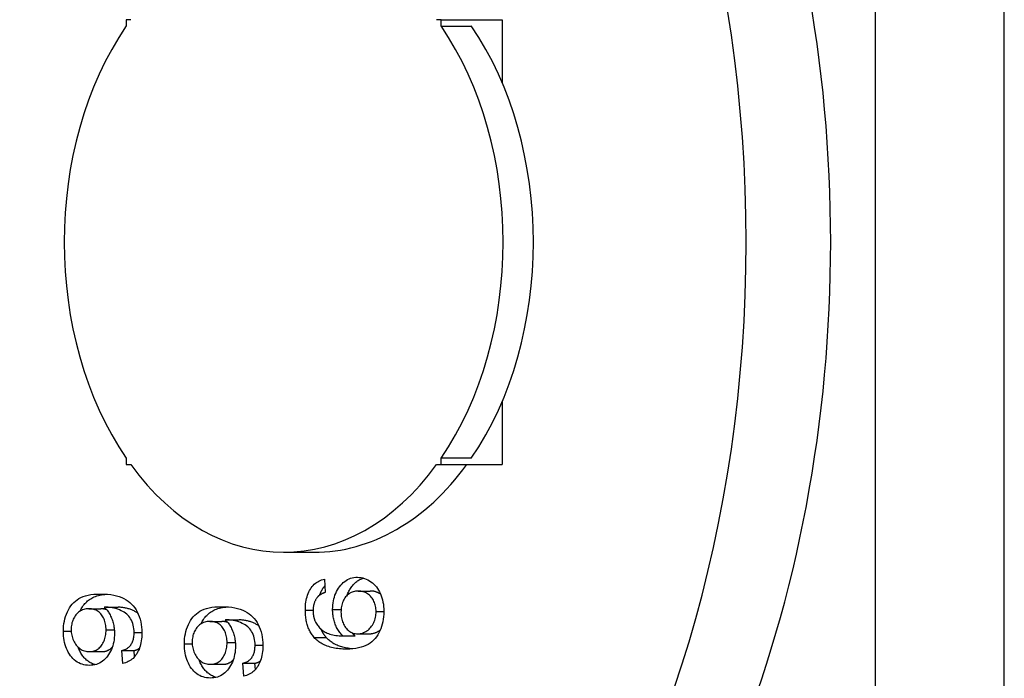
# Model space of a CAD drawing. Header units: inches. Extents: x 4.7 to 53.3, y 4.9 to 37.1.
# Tile 13 of 27: x 37.92 to 38.373, y 21.313 to 21.616. Entities that reach past the tile are written whole.
import ezdxf

# ---------------------------------------------------------------- set-up
doc = ezdxf.new("R2010")
doc.units = ezdxf.units.IN
doc.header["$MEASUREMENT"] = 0
doc.layers.add('Visible Edges(ANSI)', color=7, linetype='Continuous', lineweight=25)
doc.layers.add('Visible Tangent Edges(ANSI)', color=7, linetype='Continuous', lineweight=25)

msp = doc.modelspace()

# ---------------------------------------------------------------- linework, layer by layer
at = {"layer": 'Visible Edges(ANSI)'}
for p, q in [((37.97117, 21.61573), (37.96911, 21.61573)), ((37.96911, 21.61573), (37.96911, 21.61281)), ((38.11387, 21.61573), (38.11181, 21.61573)), ((38.11387, 21.61573), (38.14193, 21.61573)), ((38.11387, 21.61281), (38.11387, 21.61573)), ((38.11387, 21.61281), (38.12779, 21.61281)), ((38.14193, 21.61573), (38.14193, 21.58682)), ((38.14193, 21.43991), (38.14193, 21.411)), ((37.96911, 21.41392), (37.96911, 21.411)), ((38.12779, 21.41392), (38.11387, 21.41392)), ((38.11387, 21.411), (38.11387, 21.41392)), ((37.96911, 21.411), (37.97117, 21.411)), ((38.11181, 21.411), (38.11387, 21.411)), ((38.11387, 21.411), (38.14193, 21.411)), ((38.04149, 21.37065), (38.05541, 21.37065)), ((38.06028, 21.35828), (38.06063, 21.35218)), ((38.07575, 21.35283), (38.08132, 21.35283)), ((37.95191, 21.34464), (37.95748, 21.34464)), ((37.95989, 21.34536), (37.96546, 21.34536)), ((38.00755, 21.33881), (38.01312, 21.33881)), ((38.01553, 21.33953), (38.0211, 21.33953)), ((38.06874, 21.33221), (38.07431, 21.33221)), ((38.07551, 21.33316), (38.08107, 21.33316)), ((37.95226, 21.32493), (37.95783, 21.32493)), ((37.96711, 21.32543), (37.97268, 21.32543)), ((37.96749, 21.31952), (37.96711, 21.32543)), ((37.97287, 21.32251), (37.97268, 21.32543)), ((38.0079, 21.3191), (38.01347, 21.3191)), ((38.02275, 21.3196), (38.02832, 21.3196)), ((38.02313, 21.31369), (38.02275, 21.3196)), ((38.0285, 21.31668), (38.02832, 21.3196))]:
    msp.add_line(p, q, dxfattribs=at)
at = {"layer": 'Visible Edges(ANSI)', "flags": 128}
for points in [[(38.05147, 21.34406), (38.05148, 21.34503), (38.05153, 21.34597), (38.05161, 21.34688), (38.05173, 21.34777), (38.05187, 21.34862), (38.05205, 21.34944), (38.05227, 21.35023), (38.05251, 21.35099), (38.05279, 21.35172), (38.0531, 21.35243), (38.05344, 21.3531), (38.05381, 21.35374), (38.05422, 21.35435), (38.05464, 21.35492), (38.0551, 21.35544), (38.05557, 21.35592), (38.05607, 21.35637), (38.0566, 21.35676), (38.05715, 21.35712), (38.05773, 21.35744), (38.05833, 21.35771), (38.05895, 21.35794), (38.0596, 21.35813), (38.06028, 21.35828)], [(38.06403, 21.34437), (38.06405, 21.34538), (38.06411, 21.34636), (38.06423, 21.34732), (38.06438, 21.34826), (38.06458, 21.34917), (38.06482, 21.35005), (38.06511, 21.35091), (38.06544, 21.35175), (38.06582, 21.35255), (38.06624, 21.35334), (38.06671, 21.3541), (38.06722, 21.35483), (38.06776, 21.35552), (38.06834, 21.35615), (38.06893, 21.35672), (38.06956, 21.35723), (38.07021, 21.35768), (38.07088, 21.35807), (38.07158, 21.3584), (38.07231, 21.35868), (38.07306, 21.35889), (38.07384, 21.35904), (38.07465, 21.35913), (38.07548, 21.35916)], [(38.07067, 21.35088), (38.07085, 21.35135), (38.07104, 21.35182), (38.07125, 21.35227), (38.07148, 21.35272), (38.07171, 21.35316), (38.07196, 21.3536), (38.07223, 21.35402), (38.07251, 21.35444), (38.0728, 21.35485), (38.07311, 21.35525), (38.07342, 21.35562), (38.07374, 21.35598), (38.07407, 21.35632), (38.0744, 21.35664), (38.07475, 21.35694), (38.0751, 21.35722), (38.07547, 21.35748), (38.07584, 21.35772), (38.07621, 21.35795), (38.0766, 21.35815), (38.077, 21.35834), (38.0774, 21.35851), (38.07781, 21.35865), (38.07823, 21.35878)], [(38.07548, 21.35916), (38.0763, 21.35912), (38.07711, 21.35903), (38.0779, 21.35887), (38.07868, 21.35865), (38.07944, 21.35836), (38.08019, 21.35801), (38.08093, 21.35759), (38.08165, 21.35712), (38.08234, 21.35658), (38.08299, 21.356), (38.0836, 21.35538), (38.08417, 21.3547), (38.0847, 21.35398), (38.08518, 21.35321), (38.08563, 21.3524), (38.08603, 21.35153), (38.08639, 21.35063), (38.08669, 21.3497), (38.08696, 21.34874), (38.08717, 21.34775), (38.08734, 21.34673), (38.08746, 21.34568), (38.08753, 21.3446), (38.08755, 21.34349)], [(38.05806, 21.35095), (38.05814, 21.35115), (38.05821, 21.35136), (38.05829, 21.35156), (38.05837, 21.35176), (38.05845, 21.35195), (38.05853, 21.35215), (38.05862, 21.35234), (38.05871, 21.35253), (38.0588, 21.35271), (38.0589, 21.3529), (38.059, 21.35308), (38.05909, 21.35326), (38.0592, 21.35344), (38.0593, 21.35362), (38.05941, 21.35379), (38.05952, 21.35396), (38.05963, 21.35413), (38.05974, 21.35429), (38.05986, 21.35445), (38.05997, 21.35461), (38.06009, 21.35477), (38.06021, 21.35492), (38.06033, 21.35507), (38.06046, 21.35521)], [(37.94019, 21.33431), (37.94022, 21.33551), (37.94031, 21.33669), (37.94045, 21.33785), (37.94066, 21.33898), (37.94092, 21.34008), (37.94124, 21.34115), (37.94161, 21.3422), (37.94205, 21.34323), (37.94254, 21.34421), (37.94308, 21.34512), (37.94367, 21.34598), (37.9443, 21.34678), (37.94499, 21.34752), (37.94573, 21.34819), (37.94651, 21.34881), (37.94734, 21.34936), (37.94825, 21.34985), (37.94925, 21.35028), (37.95035, 21.35064), (37.95155, 21.35093), (37.95283, 21.35116), (37.95422, 21.35133), (37.9557, 21.35142), (37.95728, 21.35146)], [(37.94774, 21.34348), (37.94802, 21.34405), (37.94833, 21.3446), (37.94865, 21.34512), (37.94898, 21.34563), (37.94934, 21.34612), (37.94971, 21.34659), (37.95009, 21.34703), (37.9505, 21.34746), (37.95092, 21.34786), (37.95135, 21.34824), (37.95181, 21.34861), (37.95228, 21.34895), (37.95277, 21.34927), (37.95328, 21.34957), (37.95382, 21.34985), (37.95439, 21.35011), (37.95499, 21.35034), (37.95563, 21.35055), (37.9563, 21.35074), (37.957, 21.35091), (37.95774, 21.35105), (37.9585, 21.35118), (37.9593, 21.35128), (37.96014, 21.35136)], [(37.95728, 21.35146), (37.95893, 21.35143), (37.9605, 21.35133), (37.96198, 21.35117), (37.96337, 21.35094), (37.96467, 21.35065), (37.96589, 21.35029), (37.96702, 21.34987), (37.96807, 21.34938), (37.96904, 21.34883), (37.96995, 21.34821), (37.9708, 21.34754), (37.97159, 21.34679), (37.97233, 21.34599), (37.973, 21.34512), (37.97362, 21.34418), (37.97417, 21.34319), (37.97466, 21.34214), (37.97509, 21.34104), (37.97545, 21.3399), (37.97575, 21.33872), (37.97598, 21.33749), (37.97614, 21.33622), (37.97624, 21.33491), (37.97627, 21.33355)], [(38.05688, 21.34986), (38.05673, 21.34965), (38.05659, 21.34943), (38.05645, 21.34921), (38.05632, 21.34899), (38.05619, 21.34876), (38.05607, 21.34853), (38.05596, 21.34829), (38.05585, 21.34805), (38.05575, 21.34781), (38.05566, 21.34756), (38.05557, 21.34731), (38.05549, 21.34706), (38.05542, 21.3468), (38.05535, 21.34653), (38.05529, 21.34627), (38.05523, 21.346), (38.05518, 21.34572), (38.05514, 21.34544), (38.05511, 21.34516), (38.05508, 21.34487), (38.05505, 21.34458), (38.05504, 21.34428), (38.05503, 21.34399), (38.05503, 21.34368)], [(38.06063, 21.35218), (38.06042, 21.35211), (38.06021, 21.35204), (38.06001, 21.35196), (38.05981, 21.35188), (38.05962, 21.3518), (38.05944, 21.35172), (38.05925, 21.35164), (38.05908, 21.35155), (38.0589, 21.35146), (38.05874, 21.35137), (38.05857, 21.35128), (38.05841, 21.35118), (38.05826, 21.35108), (38.05811, 21.35098), (38.05797, 21.35088), (38.05783, 21.35078), (38.05769, 21.35067), (38.05756, 21.35056), (38.05744, 21.35045), (38.05732, 21.35033), (38.0572, 21.35022), (38.05709, 21.3501), (38.05699, 21.34998), (38.05688, 21.34986)], [(38.07575, 21.35283), (38.07515, 21.35281), (38.07457, 21.35275), (38.07401, 21.35266), (38.07348, 21.35252), (38.07296, 21.35235), (38.07247, 21.35214), (38.072, 21.3519), (38.07155, 21.35161), (38.07112, 21.35129), (38.07072, 21.35092), (38.07033, 21.35052), (38.06997, 21.35009), (38.06963, 21.34962), (38.06932, 21.34913), (38.06904, 21.34862), (38.06879, 21.34809), (38.06857, 21.34754), (38.06838, 21.34697), (38.06822, 21.34638), (38.06809, 21.34577), (38.06798, 21.34513), (38.06791, 21.34448), (38.06787, 21.34381), (38.06785, 21.34311)], [(38.08399, 21.34334), (38.08398, 21.34399), (38.08393, 21.34462), (38.08385, 21.34523), (38.08375, 21.34583), (38.08361, 21.34641), (38.08344, 21.34698), (38.08324, 21.34753), (38.08301, 21.34807), (38.08274, 21.34859), (38.08245, 21.34909), (38.08213, 21.34958), (38.08177, 21.35005), (38.08139, 21.35049), (38.08099, 21.3509), (38.08056, 21.35126), (38.08011, 21.35159), (38.07964, 21.35188), (38.07915, 21.35213), (38.07864, 21.35235), (38.07811, 21.35252), (38.07755, 21.35266), (38.07697, 21.35275), (38.07637, 21.35281), (38.07575, 21.35283)], [(38.08615, 21.35125), (38.08598, 21.35138), (38.08581, 21.3515), (38.08564, 21.35162), (38.08547, 21.35173), (38.08529, 21.35184), (38.08511, 21.35194), (38.08492, 21.35204), (38.08474, 21.35213), (38.08455, 21.35221), (38.08435, 21.35229), (38.08416, 21.35237), (38.08396, 21.35243), (38.08375, 21.3525), (38.08355, 21.35256), (38.08334, 21.35261), (38.08313, 21.35265), (38.08291, 21.3527), (38.08269, 21.35273), (38.08247, 21.35276), (38.08225, 21.35279), (38.08202, 21.3528), (38.08179, 21.35282), (38.08155, 21.35283), (38.08132, 21.35283)], [(37.95191, 21.34464), (37.9513, 21.34462), (37.95071, 21.34456), (37.95014, 21.34446), (37.94959, 21.34432), (37.94906, 21.34415), (37.94855, 21.34394), (37.94807, 21.34368), (37.94761, 21.34339), (37.94717, 21.34306), (37.94675, 21.34269), (37.94635, 21.34228), (37.94597, 21.34183), (37.94562, 21.34136), (37.9453, 21.34087), (37.94501, 21.34036), (37.94475, 21.33984), (37.94452, 21.3393), (37.94432, 21.33874), (37.94416, 21.33817), (37.94402, 21.33758), (37.94391, 21.33698), (37.94384, 21.33636), (37.94379, 21.33572), (37.94377, 21.33507)], [(37.95986, 21.33492), (37.95985, 21.33561), (37.9598, 21.33629), (37.95973, 21.33694), (37.95963, 21.33757), (37.95949, 21.33819), (37.95933, 21.33878), (37.95914, 21.33935), (37.95892, 21.3399), (37.95867, 21.34043), (37.95839, 21.34094), (37.95808, 21.34142), (37.95775, 21.34189), (37.95738, 21.34233), (37.957, 21.34273), (37.95659, 21.34309), (37.95616, 21.34342), (37.95571, 21.3437), (37.95523, 21.34395), (37.95473, 21.34416), (37.95421, 21.34433), (37.95367, 21.34446), (37.95311, 21.34456), (37.95252, 21.34462), (37.95191, 21.34464)], [(37.96009, 21.34423), (37.95999, 21.34427), (37.95989, 21.3443), (37.95979, 21.34433), (37.95969, 21.34436), (37.95959, 21.34438), (37.95948, 21.34441), (37.95938, 21.34443), (37.95927, 21.34446), (37.95917, 21.34448), (37.95906, 21.3445), (37.95895, 21.34452), (37.95884, 21.34454), (37.95874, 21.34455), (37.95863, 21.34457), (37.95851, 21.34458), (37.9584, 21.34459), (37.95829, 21.3446), (37.95818, 21.34461), (37.95806, 21.34462), (37.95795, 21.34462), (37.95783, 21.34463), (37.95772, 21.34463), (37.9576, 21.34464), (37.95748, 21.34464)], [(37.95989, 21.34536), (37.95987, 21.34536), (37.95984, 21.34536), (37.95982, 21.34536), (37.95979, 21.34536), (37.95976, 21.34536), (37.95973, 21.34536), (37.9597, 21.34536), (37.95967, 21.34536), (37.95964, 21.34535), (37.95961, 21.34535), (37.95957, 21.34535), (37.95954, 21.34535), (37.9595, 21.34535), (37.95946, 21.34535), (37.95943, 21.34535), (37.95939, 21.34534), (37.95935, 21.34534), (37.9593, 21.34534), (37.95926, 21.34534), (37.95922, 21.34533), (37.95917, 21.34533), (37.95912, 21.34533), (37.95908, 21.34532), (37.95903, 21.34532)], [(37.95903, 21.34532), (37.95937, 21.34501), (37.9597, 21.34467), (37.96002, 21.34432), (37.96032, 21.34395), (37.96062, 21.34356), (37.96091, 21.34315), (37.96118, 21.34273), (37.96145, 21.34228), (37.9617, 21.34182), (37.96194, 21.34133), (37.96217, 21.34083), (37.9624, 21.34031), (37.9626, 21.33978), (37.96279, 21.33923), (37.96296, 21.33868), (37.96311, 21.33813), (37.96325, 21.33756), (37.96337, 21.33699), (37.96346, 21.33641), (37.96355, 21.33582), (37.96361, 21.33523), (37.96365, 21.33462), (37.96368, 21.33401), (37.96369, 21.33339)], [(37.97272, 21.3337), (37.97269, 21.33462), (37.97261, 21.3355), (37.97249, 21.33635), (37.97231, 21.33716), (37.97208, 21.33794), (37.9718, 21.33867), (37.97148, 21.33937), (37.97112, 21.34002), (37.97073, 21.34062), (37.9703, 21.34119), (37.96984, 21.3417), (37.96935, 21.34218), (37.96881, 21.34262), (37.96821, 21.34303), (37.96755, 21.34342), (37.96683, 21.34379), (37.96605, 21.34413), (37.96521, 21.34445), (37.96434, 21.34472), (37.96346, 21.34495), (37.96258, 21.34513), (37.96169, 21.34526), (37.96079, 21.34533), (37.95989, 21.34536)], [(37.97449, 21.34253), (37.97422, 21.34273), (37.97394, 21.34292), (37.97365, 21.34311), (37.97334, 21.34329), (37.97302, 21.34347), (37.97269, 21.34364), (37.97235, 21.34381), (37.97199, 21.34397), (37.97162, 21.34413), (37.97124, 21.34428), (37.97084, 21.34442), (37.97043, 21.34456), (37.97003, 21.34469), (37.96962, 21.34481), (37.96921, 21.34491), (37.9688, 21.34501), (37.96839, 21.34509), (37.96797, 21.34516), (37.96756, 21.34522), (37.96714, 21.34527), (37.96672, 21.34531), (37.9663, 21.34534), (37.96588, 21.34535), (37.96546, 21.34536)], [(37.99583, 21.32848), (37.99586, 21.32968), (37.99595, 21.33086), (37.99609, 21.33202), (37.99629, 21.33315), (37.99656, 21.33425), (37.99688, 21.33532), (37.99725, 21.33637), (37.99769, 21.3374), (37.99818, 21.33837), (37.99872, 21.33929), (37.9993, 21.34015), (37.99994, 21.34095), (38.00063, 21.34169), (38.00136, 21.34236), (38.00215, 21.34298), (38.00298, 21.34353), (38.00389, 21.34402), (38.00489, 21.34445), (38.00599, 21.34481), (38.00718, 21.3451), (38.00847, 21.34533), (38.00986, 21.3455), (38.01134, 21.34559), (38.01291, 21.34563)], [(38.00337, 21.33765), (38.00366, 21.33822), (38.00396, 21.33877), (38.00428, 21.33929), (38.00462, 21.3398), (38.00497, 21.34029), (38.00535, 21.34075), (38.00573, 21.3412), (38.00614, 21.34163), (38.00656, 21.34203), (38.00699, 21.34241), (38.00745, 21.34278), (38.00792, 21.34312), (38.00841, 21.34344), (38.00891, 21.34374), (38.00945, 21.34402), (38.01003, 21.34428), (38.01063, 21.34451), (38.01127, 21.34472), (38.01194, 21.34491), (38.01264, 21.34508), (38.01338, 21.34522), (38.01414, 21.34535), (38.01494, 21.34545), (38.01578, 21.34553)], [(38.01291, 21.34563), (38.01457, 21.34559), (38.01614, 21.3455), (38.01761, 21.34533), (38.01901, 21.34511), (38.02031, 21.34482), (38.02153, 21.34446), (38.02266, 21.34404), (38.02371, 21.34355), (38.02468, 21.343), (38.02559, 21.34238), (38.02644, 21.34171), (38.02723, 21.34096), (38.02797, 21.34016), (38.02864, 21.33929), (38.02925, 21.33835), (38.02981, 21.33736), (38.0303, 21.33631), (38.03073, 21.33521), (38.03109, 21.33407), (38.03139, 21.33289), (38.03162, 21.33166), (38.03178, 21.33039), (38.03188, 21.32907), (38.03191, 21.32772)], [(38.05551, 21.33149), (38.05518, 21.33188), (38.05486, 21.33229), (38.05456, 21.3327), (38.05427, 21.33313), (38.054, 21.33357), (38.05374, 21.33402), (38.0535, 21.33448), (38.05326, 21.33495), (38.05305, 21.33544), (38.05284, 21.33593), (38.05265, 21.33644), (38.05248, 21.33696), (38.05232, 21.33749), (38.05217, 21.33803), (38.05204, 21.33858), (38.05192, 21.33914), (38.05181, 21.33972), (38.05172, 21.34031), (38.05164, 21.3409), (38.05158, 21.34151), (38.05153, 21.34213), (38.0515, 21.34277), (38.05147, 21.34341), (38.05147, 21.34406)], [(38.05503, 21.34368), (38.05503, 21.34344), (38.05503, 21.3432), (38.05504, 21.34296), (38.05506, 21.34273), (38.05508, 21.34249), (38.0551, 21.34226), (38.05512, 21.34203), (38.05515, 21.34181), (38.05519, 21.34158), (38.05523, 21.34136), (38.05527, 21.34115), (38.05531, 21.34093), (38.05536, 21.34072), (38.05542, 21.34051), (38.05548, 21.3403), (38.05554, 21.34009), (38.05561, 21.33989), (38.05568, 21.33969), (38.05575, 21.33949), (38.05583, 21.3393), (38.05591, 21.3391), (38.056, 21.33891), (38.05609, 21.33872), (38.05618, 21.33854)], [(38.06874, 21.33221), (38.06835, 21.33259), (38.06798, 21.33298), (38.06762, 21.33338), (38.06728, 21.3338), (38.06696, 21.33423), (38.06665, 21.33467), (38.06637, 21.33513), (38.06609, 21.33561), (38.06584, 21.3361), (38.0656, 21.3366), (38.06539, 21.33711), (38.06518, 21.33764), (38.065, 21.33818), (38.06483, 21.33872), (38.06468, 21.33927), (38.06454, 21.33982), (38.06442, 21.34038), (38.06432, 21.34093), (38.06423, 21.3415), (38.06415, 21.34206), (38.0641, 21.34263), (38.06406, 21.34321), (38.06403, 21.34379), (38.06403, 21.34437)], [(38.06785, 21.34311), (38.06787, 21.34243), (38.06791, 21.34176), (38.06798, 21.34111), (38.06809, 21.34048), (38.06822, 21.33987), (38.06838, 21.33927), (38.06857, 21.33869), (38.06879, 21.33813), (38.06904, 21.33759), (38.06932, 21.33706), (38.06963, 21.33655), (38.06997, 21.33606), (38.07033, 21.3356), (38.07071, 21.33518), (38.07111, 21.33479), (38.07152, 21.33445), (38.07196, 21.33415), (38.07241, 21.33389), (38.07288, 21.33367), (38.07337, 21.33349), (38.07388, 21.33335), (38.0744, 21.33325), (38.07494, 21.33318), (38.07551, 21.33316)], [(38.08755, 21.34349), (38.08752, 21.34223), (38.08744, 21.34101), (38.0873, 21.33982), (38.08711, 21.33868), (38.08686, 21.33757), (38.08655, 21.33651), (38.08619, 21.33548), (38.08578, 21.3345), (38.08531, 21.33355), (38.08478, 21.33265), (38.0842, 21.33178), (38.08356, 21.33095), (38.08286, 21.33018), (38.08209, 21.32948), (38.08125, 21.32884), (38.08033, 21.32827), (38.07934, 21.32776), (38.07828, 21.32732), (38.07715, 21.32695), (38.07595, 21.32665), (38.07467, 21.32642), (38.07332, 21.32625), (38.0719, 21.32615), (38.07041, 21.32611)], [(38.07551, 21.33316), (38.07606, 21.33319), (38.07661, 21.33325), (38.07716, 21.33336), (38.07769, 21.3335), (38.07823, 21.33369), (38.07875, 21.33393), (38.07927, 21.3342), (38.07979, 21.33452), (38.08029, 21.33487), (38.08075, 21.33526), (38.08119, 21.33568), (38.0816, 21.33613), (38.08197, 21.33662), (38.08232, 21.33714), (38.08263, 21.33769), (38.08292, 21.33827), (38.08317, 21.33888), (38.08339, 21.33949), (38.08357, 21.34011), (38.08372, 21.34074), (38.08384, 21.34138), (38.08393, 21.34202), (38.08398, 21.34268), (38.08399, 21.34334)], [(38.00755, 21.33881), (38.00694, 21.33879), (38.00635, 21.33873), (38.00578, 21.33863), (38.00523, 21.33849), (38.0047, 21.33832), (38.00419, 21.3381), (38.00371, 21.33785), (38.00325, 21.33756), (38.0028, 21.33723), (38.00238, 21.33686), (38.00199, 21.33645), (38.00161, 21.336), (38.00126, 21.33553), (38.00094, 21.33504), (38.00065, 21.33453), (38.00039, 21.33401), (38.00016, 21.33347), (37.99996, 21.33291), (37.99979, 21.33234), (37.99966, 21.33175), (37.99955, 21.33115), (37.99947, 21.33053), (37.99943, 21.32989), (37.99941, 21.32924)], [(38.0155, 21.32909), (38.01549, 21.32978), (38.01544, 21.33046), (38.01537, 21.33111), (38.01527, 21.33174), (38.01513, 21.33235), (38.01497, 21.33295), (38.01478, 21.33352), (38.01456, 21.33407), (38.01431, 21.3346), (38.01403, 21.33511), (38.01372, 21.33559), (38.01339, 21.33606), (38.01302, 21.3365), (38.01264, 21.3369), (38.01223, 21.33726), (38.0118, 21.33759), (38.01134, 21.33787), (38.01087, 21.33812), (38.01037, 21.33833), (38.00985, 21.3385), (38.00931, 21.33863), (38.00875, 21.33873), (38.00816, 21.33879), (38.00755, 21.33881)], [(38.01573, 21.3384), (38.01563, 21.33844), (38.01553, 21.33847), (38.01543, 21.3385), (38.01533, 21.33853), (38.01522, 21.33855), (38.01512, 21.33858), (38.01502, 21.3386), (38.01491, 21.33863), (38.01481, 21.33865), (38.0147, 21.33867), (38.01459, 21.33869), (38.01448, 21.3387), (38.01437, 21.33872), (38.01426, 21.33874), (38.01415, 21.33875), (38.01404, 21.33876), (38.01393, 21.33877), (38.01382, 21.33878), (38.0137, 21.33879), (38.01359, 21.33879), (38.01347, 21.3388), (38.01335, 21.3388), (38.01324, 21.3388), (38.01312, 21.33881)], [(38.01553, 21.33953), (38.0155, 21.33953), (38.01548, 21.33953), (38.01546, 21.33953), (38.01543, 21.33953), (38.0154, 21.33953), (38.01537, 21.33953), (38.01534, 21.33953), (38.01531, 21.33952), (38.01528, 21.33952), (38.01525, 21.33952), (38.01521, 21.33952), (38.01518, 21.33952), (38.01514, 21.33952), (38.0151, 21.33952), (38.01506, 21.33951), (38.01502, 21.33951), (38.01498, 21.33951), (38.01494, 21.33951), (38.0149, 21.33951), (38.01485, 21.3395), (38.01481, 21.3395), (38.01476, 21.3395), (38.01471, 21.33949), (38.01467, 21.33949)], [(38.01467, 21.33949), (38.01501, 21.33918), (38.01534, 21.33884), (38.01565, 21.33849), (38.01596, 21.33812), (38.01626, 21.33773), (38.01655, 21.33732), (38.01682, 21.3369), (38.01708, 21.33645), (38.01734, 21.33599), (38.01758, 21.3355), (38.01781, 21.335), (38.01803, 21.33448), (38.01824, 21.33395), (38.01843, 21.3334), (38.0186, 21.33285), (38.01875, 21.3323), (38.01889, 21.33173), (38.019, 21.33116), (38.0191, 21.33058), (38.01918, 21.32999), (38.01925, 21.3294), (38.01929, 21.32879), (38.01932, 21.32818), (38.01933, 21.32756)], [(38.02835, 21.32787), (38.02833, 21.32879), (38.02825, 21.32967), (38.02813, 21.33052), (38.02795, 21.33133), (38.02772, 21.3321), (38.02744, 21.33284), (38.02712, 21.33354), (38.02676, 21.33419), (38.02637, 21.33479), (38.02594, 21.33536), (38.02548, 21.33587), (38.02499, 21.33635), (38.02444, 21.33679), (38.02384, 21.3372), (38.02318, 21.33759), (38.02247, 21.33796), (38.02169, 21.3383), (38.02085, 21.33861), (38.01998, 21.33889), (38.0191, 21.33912), (38.01822, 21.3393), (38.01733, 21.33943), (38.01643, 21.3395), (38.01553, 21.33953)], [(38.03013, 21.3367), (38.02986, 21.3369), (38.02958, 21.33709), (38.02929, 21.33728), (38.02898, 21.33746), (38.02866, 21.33764), (38.02833, 21.33781), (38.02799, 21.33798), (38.02763, 21.33814), (38.02726, 21.3383), (38.02687, 21.33845), (38.02648, 21.33859), (38.02607, 21.33873), (38.02567, 21.33886), (38.02526, 21.33898), (38.02485, 21.33908), (38.02444, 21.33917), (38.02403, 21.33926), (38.02361, 21.33933), (38.0232, 21.33939), (38.02278, 21.33944), (38.02236, 21.33948), (38.02194, 21.33951), (38.02152, 21.33952), (38.0211, 21.33953)], [(38.05618, 21.33854), (38.05644, 21.33806), (38.05672, 21.33761), (38.05701, 21.33717), (38.05733, 21.33674), (38.05766, 21.33634), (38.05802, 21.33595), (38.05839, 21.33557), (38.05878, 21.33522), (38.0592, 21.33488), (38.05963, 21.33456), (38.06008, 21.33425), (38.06055, 21.33397), (38.06105, 21.3337), (38.06158, 21.33345), (38.06214, 21.33323), (38.06274, 21.33303), (38.06337, 21.33285), (38.06404, 21.33269), (38.06474, 21.33255), (38.06547, 21.33244), (38.06624, 21.33235), (38.06704, 21.33228), (38.06787, 21.33224), (38.06874, 21.33221)], [(37.95213, 21.31861), (37.95124, 21.31864), (37.95039, 21.31873), (37.94957, 21.31889), (37.94877, 21.3191), (37.948, 21.31938), (37.94727, 21.31973), (37.94656, 21.32013), (37.94588, 21.3206), (37.94523, 21.32113), (37.94461, 21.32172), (37.94402, 21.32237), (37.94346, 21.32308), (37.94294, 21.32385), (37.94246, 21.32464), (37.94203, 21.32547), (37.94165, 21.32632), (37.9413, 21.32721), (37.94101, 21.32813), (37.94076, 21.32908), (37.94055, 21.33006), (37.94039, 21.33108), (37.94028, 21.33212), (37.94021, 21.3332), (37.94019, 21.33431)], [(37.94377, 21.33507), (37.94379, 21.33439), (37.94384, 21.33373), (37.94392, 21.33308), (37.94404, 21.33245), (37.94418, 21.33183), (37.94436, 21.33123), (37.94458, 21.33064), (37.94482, 21.33007), (37.9451, 21.32952), (37.94541, 21.32898), (37.94576, 21.32845), (37.94613, 21.32794), (37.94654, 21.32746), (37.94696, 21.32702), (37.9474, 21.32663), (37.94786, 21.32627), (37.94834, 21.32596), (37.94884, 21.32569), (37.94936, 21.32546), (37.9499, 21.32527), (37.95046, 21.32512), (37.95104, 21.32502), (37.95164, 21.32495), (37.95226, 21.32493)], [(37.96369, 21.33339), (37.96367, 21.33237), (37.9636, 21.33138), (37.96349, 21.33041), (37.96334, 21.32947), (37.96314, 21.32855), (37.96289, 21.32766), (37.96261, 21.3268), (37.96228, 21.32597), (37.9619, 21.32516), (37.96148, 21.32438), (37.96102, 21.32362), (37.96051, 21.32289), (37.95996, 21.32221), (37.95939, 21.32158), (37.95879, 21.32102), (37.95816, 21.32051), (37.95751, 21.32007), (37.95682, 21.31968), (37.95611, 21.31935), (37.95537, 21.31908), (37.9546, 21.31887), (37.95381, 21.31873), (37.95298, 21.31864), (37.95213, 21.31861)], [(37.95226, 21.32493), (37.95282, 21.32495), (37.95335, 21.32501), (37.95387, 21.32511), (37.95437, 21.32525), (37.95485, 21.32543), (37.95532, 21.32565), (37.95577, 21.32591), (37.9562, 21.3262), (37.95661, 21.32654), (37.95701, 21.32692), (37.95739, 21.32733), (37.95775, 21.32779), (37.95808, 21.32828), (37.95839, 21.32878), (37.95867, 21.32931), (37.95892, 21.32985), (37.95914, 21.33042), (37.95933, 21.331), (37.95949, 21.33161), (37.95963, 21.33223), (37.95973, 21.33287), (37.9598, 21.33353), (37.95985, 21.33422), (37.95986, 21.33492)], [(37.96711, 21.32543), (37.96759, 21.32556), (37.96805, 21.32572), (37.96848, 21.32589), (37.96889, 21.32609), (37.96928, 21.3263), (37.96965, 21.32653), (37.96999, 21.32678), (37.97031, 21.32705), (37.97062, 21.32733), (37.97089, 21.32764), (37.97115, 21.32796), (37.97138, 21.32831), (37.9716, 21.32867), (37.97179, 21.32904), (37.97197, 21.32944), (37.97212, 21.32985), (37.97226, 21.33027), (37.97238, 21.33071), (37.97248, 21.33117), (37.97257, 21.33164), (37.97263, 21.33213), (37.97268, 21.33264), (37.97271, 21.33316), (37.97272, 21.3337)], [(37.97627, 21.33355), (37.97626, 21.33259), (37.97621, 21.33166), (37.97613, 21.33076), (37.97602, 21.32989), (37.97587, 21.32905), (37.9757, 21.32824), (37.97549, 21.32746), (37.97525, 21.32671), (37.97498, 21.32599), (37.97467, 21.3253), (37.97434, 21.32463), (37.97397, 21.324), (37.97357, 21.3234), (37.97315, 21.32284), (37.9727, 21.32233), (37.97223, 21.32185), (37.97172, 21.32142), (37.9712, 21.32102), (37.97064, 21.32067), (37.97006, 21.32036), (37.96946, 21.32009), (37.96883, 21.31986), (37.96817, 21.31967), (37.96749, 21.31952)], [(38.07041, 21.32611), (38.06957, 21.32612), (38.06874, 21.32615), (38.06794, 21.3262), (38.06715, 21.32626), (38.06639, 21.32635), (38.06564, 21.32645), (38.06491, 21.32657), (38.06421, 21.32671), (38.06352, 21.32687), (38.06285, 21.32705), (38.0622, 21.32724), (38.06157, 21.32746), (38.06096, 21.32769), (38.06036, 21.32794), (38.05979, 21.32821), (38.05924, 21.3285), (38.0587, 21.32881), (38.05819, 21.32914), (38.05769, 21.32948), (38.05722, 21.32985), (38.05676, 21.33023), (38.05633, 21.33063), (38.05591, 21.33105), (38.05551, 21.33149)], [(38.06108, 21.33149), (38.06096, 21.33163), (38.06084, 21.33177), (38.06072, 21.33192), (38.0606, 21.33207), (38.06049, 21.33221), (38.06037, 21.33236), (38.06026, 21.33252), (38.06015, 21.33267), (38.06005, 21.33282), (38.05994, 21.33298), (38.05984, 21.33314), (38.05974, 21.3333), (38.05964, 21.33346), (38.05954, 21.33362), (38.05944, 21.33378), (38.05935, 21.33395), (38.05926, 21.33411), (38.05917, 21.33428), (38.05908, 21.33445), (38.05899, 21.33462), (38.05891, 21.3348), (38.05882, 21.33497), (38.05874, 21.33515), (38.05866, 21.33532)], [(38.07311, 21.32623), (38.07244, 21.32629), (38.0718, 21.32637), (38.07116, 21.32646), (38.07054, 21.32656), (38.06993, 21.32668), (38.06934, 21.32681), (38.06876, 21.32695), (38.06819, 21.32711), (38.06764, 21.32728), (38.06711, 21.32747), (38.06658, 21.32767), (38.06608, 21.32788), (38.06558, 21.3281), (38.0651, 21.32834), (38.06464, 21.3286), (38.06418, 21.32886), (38.06375, 21.32914), (38.06332, 21.32944), (38.06291, 21.32975), (38.06252, 21.33007), (38.06214, 21.3304), (38.06177, 21.33075), (38.06142, 21.33111), (38.06108, 21.33149)], [(38.07431, 21.33221), (38.07425, 21.33227), (38.07419, 21.33232), (38.07413, 21.33238), (38.07407, 21.33243), (38.07402, 21.33249), (38.07396, 21.33255), (38.0739, 21.33261), (38.07384, 21.33266), (38.07379, 21.33272), (38.07373, 21.33278), (38.07367, 21.33284), (38.07362, 21.3329), (38.07356, 21.33295), (38.07351, 21.33301), (38.07346, 21.33307), (38.0734, 21.33313), (38.07335, 21.33319), (38.0733, 21.33325), (38.07324, 21.33332), (38.07319, 21.33338), (38.07314, 21.33344), (38.07309, 21.3335), (38.07304, 21.33356), (38.07299, 21.33362)], [(38.08107, 21.33316), (38.08129, 21.33317), (38.0815, 21.33318), (38.08172, 21.33319), (38.08193, 21.33322), (38.08214, 21.33324), (38.08235, 21.33328), (38.08257, 21.33332), (38.08278, 21.33337), (38.08298, 21.33342), (38.08319, 21.33348), (38.0834, 21.33355), (38.0836, 21.33362), (38.08381, 21.3337), (38.08401, 21.33378), (38.08422, 21.33388), (38.08442, 21.33397), (38.08462, 21.33408), (38.08482, 21.33419), (38.08502, 21.33431), (38.08522, 21.33443), (38.08542, 21.33456), (38.08561, 21.33469), (38.0858, 21.33483), (38.08599, 21.33498)], [(37.95489, 21.31895), (37.95444, 21.31907), (37.95401, 21.31922), (37.95358, 21.31938), (37.95316, 21.31957), (37.95275, 21.31977), (37.95235, 21.31999), (37.95196, 21.32024), (37.95158, 21.3205), (37.95121, 21.32079), (37.95084, 21.32109), (37.95049, 21.32141), (37.95014, 21.32176), (37.94981, 21.32212), (37.94948, 21.3225), (37.94917, 21.3229), (37.94886, 21.32332), (37.94857, 21.32375), (37.94829, 21.32419), (37.94803, 21.32465), (37.94778, 21.32511), (37.94755, 21.32558), (37.94733, 21.32606), (37.94712, 21.32655), (37.94693, 21.32705)], [(37.95783, 21.32493), (37.95807, 21.32494), (37.95831, 21.32495), (37.95854, 21.32497), (37.95877, 21.32499), (37.959, 21.32502), (37.95922, 21.32506), (37.95944, 21.32511), (37.95966, 21.32517), (37.95987, 21.32523), (37.96008, 21.3253), (37.96029, 21.32538), (37.96049, 21.32546), (37.96069, 21.32555), (37.96089, 21.32565), (37.96109, 21.32576), (37.96128, 21.32587), (37.96147, 21.32599), (37.96165, 21.32612), (37.96183, 21.32625), (37.96201, 21.3264), (37.96219, 21.32655), (37.96236, 21.3267), (37.96253, 21.32687), (37.96269, 21.32704)], [(37.97268, 21.32543), (37.9728, 21.32546), (37.97292, 21.32549), (37.97303, 21.32553), (37.97315, 21.32556), (37.97326, 21.3256), (37.97338, 21.32564), (37.97349, 21.32567), (37.9736, 21.32571), (37.97371, 21.32575), (37.97381, 21.3258), (37.97392, 21.32584), (37.97402, 21.32588), (37.97413, 21.32593), (37.97423, 21.32598), (37.97433, 21.32602), (37.97443, 21.32607), (37.97453, 21.32612), (37.97462, 21.32617), (37.97472, 21.32622), (37.97481, 21.32628), (37.9749, 21.32633), (37.975, 21.32639), (37.97509, 21.32644), (37.97517, 21.3265)], [(38.00777, 21.31278), (38.00688, 21.31281), (38.00603, 21.3129), (38.0052, 21.31306), (38.00441, 21.31327), (38.00364, 21.31355), (38.00291, 21.3139), (38.0022, 21.3143), (38.00152, 21.31477), (38.00087, 21.31529), (38.00025, 21.31589), (37.99966, 21.31654), (37.9991, 21.31725), (37.99858, 21.31802), (37.9981, 21.31881), (37.99767, 21.31963), (37.99728, 21.32049), (37.99694, 21.32138), (37.99665, 21.3223), (37.9964, 21.32325), (37.99619, 21.32423), (37.99603, 21.32525), (37.99592, 21.32629), (37.99585, 21.32737), (37.99583, 21.32848)], [(37.99941, 21.32924), (37.99943, 21.32856), (37.99948, 21.3279), (37.99956, 21.32725), (37.99968, 21.32662), (37.99982, 21.326), (38, 21.3254), (38.00022, 21.32481), (38.00046, 21.32424), (38.00074, 21.32369), (38.00105, 21.32315), (38.00139, 21.32262), (38.00177, 21.32211), (38.00217, 21.32163), (38.0026, 21.32119), (38.00304, 21.3208), (38.0035, 21.32044), (38.00398, 21.32013), (38.00448, 21.31986), (38.005, 21.31963), (38.00554, 21.31944), (38.0061, 21.31929), (38.00668, 21.31919), (38.00728, 21.31912), (38.0079, 21.3191)], [(38.01933, 21.32756), (38.01931, 21.32654), (38.01924, 21.32555), (38.01913, 21.32458), (38.01897, 21.32364), (38.01878, 21.32272), (38.01853, 21.32183), (38.01825, 21.32097), (38.01791, 21.32014), (38.01754, 21.31933), (38.01712, 21.31855), (38.01666, 21.31779), (38.01615, 21.31706), (38.0156, 21.31638), (38.01503, 21.31575), (38.01443, 21.31519), (38.0138, 21.31468), (38.01315, 21.31424), (38.01246, 21.31385), (38.01175, 21.31352), (38.01101, 21.31325), (38.01024, 21.31304), (38.00944, 21.3129), (38.00862, 21.31281), (38.00777, 21.31278)], [(38.0079, 21.3191), (38.00845, 21.31912), (38.00899, 21.31918), (38.00951, 21.31928), (38.01001, 21.31942), (38.01049, 21.3196), (38.01096, 21.31982), (38.01141, 21.32007), (38.01184, 21.32037), (38.01225, 21.32071), (38.01265, 21.32109), (38.01302, 21.3215), (38.01339, 21.32196), (38.01372, 21.32245), (38.01403, 21.32295), (38.01431, 21.32348), (38.01456, 21.32402), (38.01478, 21.32459), (38.01497, 21.32517), (38.01513, 21.32577), (38.01527, 21.3264), (38.01537, 21.32704), (38.01544, 21.3277), (38.01549, 21.32839), (38.0155, 21.32909)], [(38.02275, 21.3196), (38.02323, 21.31973), (38.02368, 21.31989), (38.02412, 21.32006), (38.02453, 21.32026), (38.02492, 21.32047), (38.02529, 21.3207), (38.02563, 21.32095), (38.02595, 21.32122), (38.02625, 21.3215), (38.02653, 21.32181), (38.02679, 21.32213), (38.02702, 21.32248), (38.02723, 21.32284), (38.02743, 21.32321), (38.0276, 21.32361), (38.02776, 21.32401), (38.0279, 21.32444), (38.02802, 21.32488), (38.02812, 21.32534), (38.02821, 21.32581), (38.02827, 21.3263), (38.02832, 21.32681), (38.02835, 21.32733), (38.02835, 21.32787)], [(38.03191, 21.32772), (38.0319, 21.32676), (38.03185, 21.32583), (38.03177, 21.32493), (38.03166, 21.32406), (38.03151, 21.32322), (38.03134, 21.32241), (38.03113, 21.32163), (38.03089, 21.32088), (38.03062, 21.32016), (38.03031, 21.31947), (38.02998, 21.3188), (38.02961, 21.31817), (38.02921, 21.31757), (38.02879, 21.31701), (38.02834, 21.3165), (38.02786, 21.31602), (38.02736, 21.31559), (38.02684, 21.31519), (38.02628, 21.31484), (38.0257, 21.31453), (38.0251, 21.31426), (38.02447, 21.31403), (38.02381, 21.31384), (38.02313, 21.31369)], [(38.01053, 21.31311), (38.01008, 21.31324), (38.00965, 21.31339), (38.00922, 21.31355), (38.0088, 21.31374), (38.00839, 21.31394), (38.00799, 21.31416), (38.0076, 21.31441), (38.00722, 21.31467), (38.00684, 21.31496), (38.00648, 21.31526), (38.00613, 21.31558), (38.00578, 21.31592), (38.00545, 21.31629), (38.00512, 21.31667), (38.00481, 21.31707), (38.0045, 21.31749), (38.00421, 21.31792), (38.00393, 21.31836), (38.00367, 21.31882), (38.00342, 21.31928), (38.00318, 21.31975), (38.00296, 21.32023), (38.00276, 21.32072), (38.00257, 21.32122)], [(38.01347, 21.3191), (38.01371, 21.31911), (38.01395, 21.31912), (38.01418, 21.31914), (38.01441, 21.31916), (38.01463, 21.31919), (38.01486, 21.31923), (38.01508, 21.31928), (38.0153, 21.31934), (38.01551, 21.3194), (38.01572, 21.31947), (38.01593, 21.31955), (38.01613, 21.31963), (38.01633, 21.31972), (38.01653, 21.31982), (38.01672, 21.31993), (38.01692, 21.32004), (38.0171, 21.32016), (38.01729, 21.32029), (38.01747, 21.32042), (38.01765, 21.32057), (38.01782, 21.32072), (38.018, 21.32087), (38.01817, 21.32104), (38.01833, 21.32121)], [(38.02832, 21.3196), (38.02844, 21.31963), (38.02856, 21.31966), (38.02867, 21.3197), (38.02879, 21.31973), (38.0289, 21.31977), (38.02901, 21.31981), (38.02913, 21.31984), (38.02924, 21.31988), (38.02934, 21.31992), (38.02945, 21.31997), (38.02956, 21.32001), (38.02966, 21.32005), (38.02977, 21.3201), (38.02987, 21.32014), (38.02997, 21.32019), (38.03007, 21.32024), (38.03017, 21.32029), (38.03026, 21.32034), (38.03036, 21.32039), (38.03045, 21.32045), (38.03054, 21.3205), (38.03063, 21.32056), (38.03072, 21.32061), (38.03081, 21.32067)]]:
    msp.add_lwpolyline(points, dxfattribs=at)
at = {"layer": 'Visible Edges(ANSI)'}
for centre, major_axis, start_param, end_param in [((37.92011, 21.51337), (0, 0.47244), 3.141593, 6.283185), ((37.959, 21.51337), (0, -0.47244), 0, 3.141593), ((38.04149, 21.51337), (0, -0.14272), 3.941428, 5.48335), ((38.04149, 21.51337), (0, 0.14272), 3.941428, 5.48335), ((38.05541, 21.51337), (0, -0.14272), 0.799835, 2.341757), ((38.04149, 21.51337), (0, -0.14272), 5.512224, 7.054146), ((38.05541, 21.51337), (0, -0.14272), 0, 0.770961)]:
    msp.add_ellipse(centre, major_axis=major_axis, ratio=0.707107, start_param=start_param, end_param=end_param, dxfattribs=at)
at = {"layer": 'Visible Tangent Edges(ANSI)'}
for p, q in [((38.3135, 25.42937), (38.3135, 17.59737)), ((38.3729, 17.59737), (38.3729, 25.42937)), ((38.05147, 21.34406), (38.05503, 21.34406)), ((38.06403, 21.34437), (38.0679, 21.34437)), ((38.08399, 21.34334), (38.08755, 21.34334)), ((37.94019, 21.33431), (37.9438, 21.33431)), ((37.95986, 21.33492), (37.96363, 21.33492)), ((37.97272, 21.3337), (37.97627, 21.3337)), ((38.05551, 21.33149), (38.06108, 21.33149)), ((37.99583, 21.32848), (37.99943, 21.32848)), ((38.0155, 21.32909), (38.01927, 21.32909)), ((38.02835, 21.32787), (38.03191, 21.32787))]:
    msp.add_line(p, q, dxfattribs=at)

doc.saveas('drawing.dxf')
